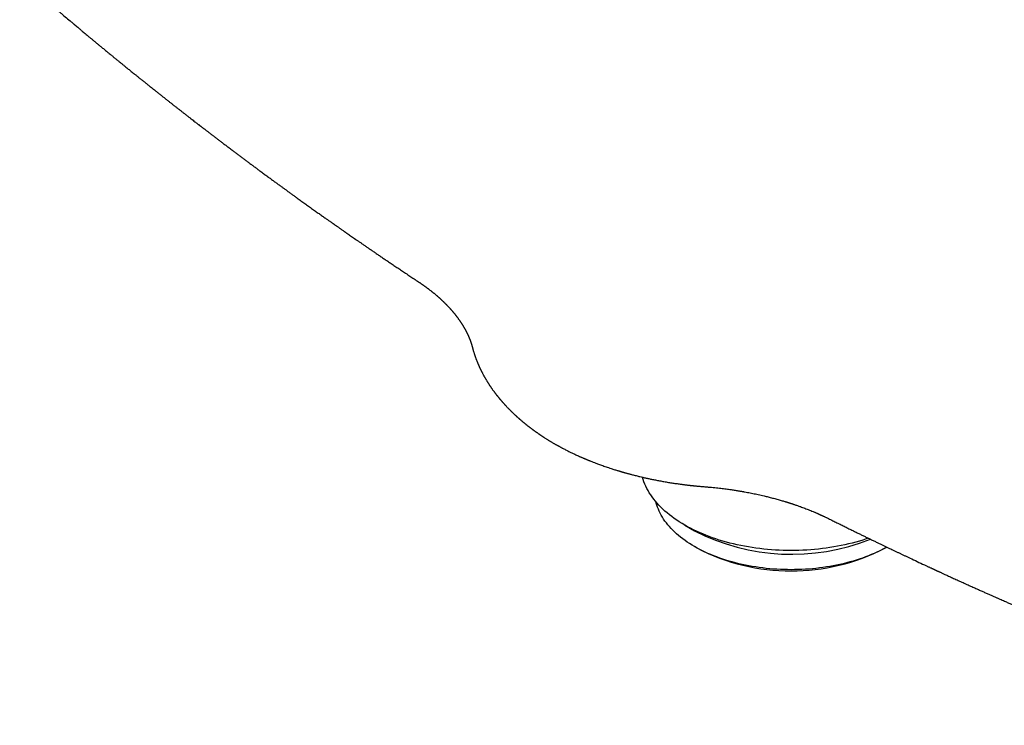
# Model space of a CAD drawing. Header units: millimetres. Extents: x 8 to 750, y 12 to 485.
# Tile 21 of 30: x 593 to 680, y 109 to 171. Entities that reach past the tile are written whole.
import ezdxf

# ---------------------------------------------------------------- set-up
doc = ezdxf.new("R2010")
doc.units = ezdxf.units.MM

msp = doc.modelspace()

# ---------------------------------------------------------------- linework, layer by layer
at = {"color": 7, "linetype": 'Continuous', "lineweight": 30}
for p, q in [((640.436, 133.352), (640.438, 133.351)), ((651.909, 126.188), (652.772, 125.69)), ((652.772, 124.302), (652.984, 124.179)), ((669.533, 124.179), (669.671, 124.259))]:
    msp.add_line(p, q, dxfattribs=at)
at = {"color": 7, "linetype": 'Continuous', "lineweight": 30, "flags": 128}
for points in [[(668.054, 125.038), (667.869, 124.975), (667.567, 124.877), (667.26, 124.784), (666.95, 124.696), (666.636, 124.612), (666.318, 124.533), (665.996, 124.459), (665.671, 124.39), (665.344, 124.326), (665.013, 124.266), (664.68, 124.212), (664.345, 124.163), (664.007, 124.119), (663.668, 124.08), (663.326, 124.046), (662.984, 124.017), (662.64, 123.994), (662.296, 123.976), (661.95, 123.963), (661.604, 123.955), (661.258, 123.952), (660.912, 123.955), (660.566, 123.963), (660.221, 123.976), (659.876, 123.994), (659.533, 124.017), (659.19, 124.046), (658.849, 124.08), (658.51, 124.119), (658.172, 124.163), (657.837, 124.212), (657.504, 124.266), (657.173, 124.326), (656.845, 124.39), (656.521, 124.459), (656.199, 124.533), (655.881, 124.612), (655.567, 124.696), (655.256, 124.784), (654.95, 124.877), (654.648, 124.975), (654.351, 125.077), (654.058, 125.183), (653.77, 125.294), (653.488, 125.41), (653.21, 125.529), (652.938, 125.653), (652.672, 125.781), (652.412, 125.912), (652.158, 126.048), (651.91, 126.188), (651.669, 126.331), (651.434, 126.477), (651.205, 126.628), (650.984, 126.781), (650.77, 126.938), (650.563, 127.098), (650.363, 127.261), (650.171, 127.427), (649.986, 127.596), (649.809, 127.768), (649.64, 127.942), (649.479, 128.119), (649.326, 128.298), (649.181, 128.48), (649.044, 128.664), (648.916, 128.849), (648.796, 129.037), (648.685, 129.226), (648.582, 129.417), (648.488, 129.609), (648.403, 129.803), (648.327, 129.997), (648.259, 130.193), (648.201, 130.39), (648.198, 130.399)], [(669.67, 124.259), (669.519, 124.174), (669.288, 124.051), (669.052, 123.932), (668.81, 123.816), (668.563, 123.704), (668.312, 123.595), (668.055, 123.49), (667.794, 123.39), (667.528, 123.293), (667.258, 123.2), (666.984, 123.111), (666.706, 123.027), (666.424, 122.947), (666.139, 122.871), (665.851, 122.799), (665.559, 122.732), (665.264, 122.669), (664.967, 122.611), (664.667, 122.557), (664.364, 122.508), (664.06, 122.463), (663.753, 122.423), (663.445, 122.388), (663.136, 122.357), (662.825, 122.331), (662.513, 122.31), (662.2, 122.293), (661.886, 122.282), (661.572, 122.274), (661.258, 122.272), (660.944, 122.274), (660.63, 122.282), (660.317, 122.293), (660.004, 122.31), (659.692, 122.331), (659.381, 122.357), (659.072, 122.388), (658.763, 122.423), (658.457, 122.463), (658.153, 122.508), (657.85, 122.557), (657.55, 122.611), (657.253, 122.669), (656.958, 122.732), (656.666, 122.799), (656.378, 122.871), (656.092, 122.947), (655.81, 123.027), (655.532, 123.111), (655.258, 123.2), (654.988, 123.293), (654.723, 123.39), (654.461, 123.49), (654.205, 123.595), (653.953, 123.704), (653.707, 123.816), (653.465, 123.932), (653.229, 124.051), (652.998, 124.174), (652.773, 124.301), (652.554, 124.431), (652.341, 124.564), (652.133, 124.7), (651.933, 124.84), (651.738, 124.982), (651.55, 125.128), (651.369, 125.276), (651.194, 125.426), (651.027, 125.58), (650.866, 125.736), (650.713, 125.894), (650.566, 126.054), (650.427, 126.217), (650.296, 126.382), (650.172, 126.548), (650.055, 126.717), (649.947, 126.887), (649.846, 127.059), (649.753, 127.232), (649.667, 127.407), (649.59, 127.582), (649.521, 127.759), (649.459, 127.937), (649.406, 128.116), (649.374, 128.241)]]:
    msp.add_lwpolyline(points, dxfattribs=at)
at = {"color": 7, "linetype": 'Continuous', "lineweight": 30}
for centre, radius, start, end in [((661.316, 142.341), 18.716, 242.83499, 291.6927), ((661.258, 140.098), 17.941, 242.53519, 297.46481)]:
    msp.add_arc(centre, radius, start, end, dxfattribs=at)
for points, knots in [([(593.439, 174.312), (593.529, 174.234), (593.706, 174.079), (593.962, 173.856), (594.205, 173.645), (594.435, 173.445), (594.656, 173.254), (594.869, 173.069), (595.074, 172.892), (595.27, 172.723), (595.458, 172.561), (595.638, 172.407), (595.81, 172.26), (595.972, 172.121), (596.125, 171.99), (596.268, 171.867), (596.404, 171.751), (596.532, 171.642), (596.653, 171.539), (596.769, 171.44), (596.882, 171.344), (596.995, 171.248), (597.216, 171.061), (597.543, 170.784), (597.855, 170.52), (598.042, 170.362), (598.104, 170.31), (598.16, 170.263), (598.21, 170.221), (598.256, 170.183), (598.296, 170.149), (598.331, 170.119), (598.364, 170.092), (598.398, 170.063), (598.438, 170.029), (598.485, 169.99), (598.54, 169.944), (598.602, 169.892), (598.67, 169.835), (598.743, 169.774), (598.818, 169.711), (598.918, 169.627), (599.044, 169.522), (599.198, 169.393), (599.361, 169.257), (599.532, 169.115), (599.713, 168.965), (599.901, 168.808), (600.099, 168.644), (600.305, 168.474), (600.515, 168.3), (600.746, 168.109), (600.993, 167.906), (601.252, 167.693), (601.496, 167.493), (601.724, 167.306), (601.938, 167.132), (602.144, 166.964), (602.342, 166.802), (602.532, 166.648), (602.702, 166.51), (602.852, 166.388), (602.986, 166.28), (603.118, 166.173), (603.253, 166.064), (603.393, 165.951), (603.555, 165.821), (603.741, 165.671), (603.952, 165.501), (604.173, 165.324), (604.402, 165.14), (604.641, 164.948), (604.89, 164.75), (605.148, 164.545), (605.389, 164.353), (605.613, 164.175), (605.818, 164.013), (606.028, 163.847), (606.243, 163.677), (606.46, 163.506), (606.674, 163.338), (606.889, 163.169), (607.104, 163), (607.319, 162.832), (607.525, 162.671), (607.723, 162.516), (607.922, 162.362), (608.119, 162.208), (608.316, 162.056), (608.502, 161.911), (608.677, 161.775), (608.817, 161.667), (608.924, 161.585), (609, 161.526), (609.073, 161.47), (609.141, 161.417), (609.203, 161.37), (609.257, 161.328), (609.305, 161.291), (609.345, 161.26), (609.378, 161.235), (609.408, 161.212), (609.438, 161.188), (609.475, 161.16), (609.521, 161.125), (609.574, 161.084), (609.636, 161.036), (609.709, 160.981), (609.791, 160.917), (609.881, 160.848), (609.977, 160.775), (610.076, 160.699), (610.177, 160.622), (610.311, 160.52), (610.478, 160.392), (610.681, 160.237), (610.897, 160.073), (611.126, 159.899), (611.369, 159.715), (611.62, 159.525), (611.88, 159.328), (612.133, 159.138), (612.379, 158.953), (612.615, 158.776), (612.853, 158.598), (613.089, 158.421), (613.321, 158.248), (613.562, 158.068), (613.81, 157.883), (614.066, 157.693), (614.316, 157.508), (614.582, 157.311), (614.864, 157.103), (615.16, 156.886), (615.445, 156.676), (615.719, 156.476), (615.982, 156.283), (616.235, 156.099), (616.471, 155.927), (616.696, 155.764), (616.915, 155.605), (617.139, 155.442), (617.369, 155.276), (617.605, 155.105), (617.871, 154.914), (618.17, 154.699), (618.501, 154.461), (618.843, 154.217), (619.127, 154.014), (619.352, 153.854), (619.515, 153.738), (619.677, 153.623), (619.834, 153.512), (619.983, 153.407), (620.123, 153.307), (620.255, 153.214), (620.378, 153.127), (620.492, 153.047), (620.597, 152.973), (620.694, 152.904), (620.782, 152.842), (620.862, 152.787), (620.931, 152.738), (620.99, 152.696), (621.044, 152.659), (621.097, 152.621), (621.156, 152.58), (621.222, 152.533), (621.295, 152.482), (621.375, 152.426), (621.462, 152.366), (621.555, 152.3), (621.657, 152.229), (621.765, 152.153), (621.883, 152.071), (622.009, 151.983), (622.145, 151.889), (622.292, 151.787), (622.45, 151.677), (622.618, 151.56), (622.797, 151.436), (622.987, 151.305), (623.186, 151.167), (623.395, 151.023), (623.615, 150.872), (623.844, 150.714), (624.084, 150.549), (624.334, 150.378), (624.594, 150.201), (624.862, 150.017), (625.139, 149.829), (625.425, 149.635), (625.72, 149.435), (626.028, 149.227), (626.347, 149.011), (626.68, 148.787), (627.023, 148.557), (627.376, 148.321), (627.74, 148.078), (628.115, 147.829), (628.368, 147.661), (628.497, 147.575)], [0, 0, 0, 0, 0.008148, 0.016038, 0.023215, 0.030136, 0.036803, 0.043216, 0.049373, 0.055276, 0.060925, 0.066319, 0.071458, 0.076342, 0.080892, 0.085196, 0.089255, 0.093068, 0.096698, 0.100106, 0.103475, 0.106833, 0.11018, 0.123221, 0.136092, 0.138084, 0.139928, 0.141593, 0.143078, 0.144383, 0.145646, 0.146677, 0.147537, 0.148521, 0.14973, 0.151122, 0.152697, 0.154587, 0.156653, 0.158805, 0.161035, 0.163344, 0.167664, 0.172236, 0.17706, 0.182135, 0.187463, 0.193042, 0.198873, 0.204955, 0.211262, 0.217489, 0.225397, 0.233023, 0.240369, 0.246882, 0.253157, 0.259194, 0.264994, 0.270556, 0.27588, 0.279897, 0.283767, 0.287564, 0.291497, 0.295577, 0.299804, 0.305697, 0.311854, 0.318276, 0.324962, 0.331913, 0.339128, 0.346607, 0.354351, 0.360149, 0.366087, 0.372165, 0.378382, 0.38472, 0.390936, 0.39696, 0.403364, 0.409536, 0.415475, 0.421181, 0.426655, 0.432593, 0.438231, 0.443568, 0.448605, 0.453342, 0.455597, 0.457778, 0.459884, 0.461861, 0.463632, 0.465197, 0.466555, 0.467707, 0.468652, 0.469397, 0.470226, 0.471286, 0.472578, 0.4741, 0.475853, 0.477951, 0.480306, 0.482917, 0.485683, 0.488511, 0.491403, 0.494356, 0.499934, 0.505722, 0.51172, 0.51838, 0.525281, 0.532423, 0.539806, 0.547431, 0.55397, 0.560676, 0.567483, 0.574176, 0.580736, 0.587163, 0.594568, 0.601789, 0.608825, 0.615678, 0.624302, 0.632616, 0.64062, 0.648313, 0.655695, 0.662767, 0.669528, 0.67552, 0.681631, 0.687898, 0.694322, 0.700903, 0.707641, 0.716606, 0.725834, 0.735326, 0.745081, 0.749547, 0.754066, 0.758619, 0.762989, 0.767117, 0.771003, 0.774647, 0.778049, 0.781209, 0.784126, 0.786802, 0.789235, 0.791426, 0.793379, 0.79497, 0.796372, 0.797783, 0.799404, 0.801236, 0.803277, 0.805462, 0.807846, 0.810428, 0.813208, 0.81621, 0.819425, 0.822905, 0.826649, 0.830659, 0.835024, 0.839666, 0.844583, 0.849777, 0.855246, 0.860992, 0.867014, 0.873299, 0.879858, 0.886693, 0.893802, 0.901187, 0.908708, 0.916494, 0.924546, 0.932863, 0.941624, 0.950662, 0.959976, 0.969567, 0.979434, 0.989579, 1, 1, 1, 1]), ([(628.497, 147.575), (628.523, 147.558), (628.571, 147.526), (628.638, 147.481), (628.695, 147.442), (628.739, 147.412), (628.772, 147.389), (628.795, 147.373), (628.813, 147.361), (628.83, 147.349), (628.851, 147.334), (628.881, 147.313), (628.918, 147.288), (628.958, 147.259), (629.008, 147.224), (629.063, 147.184), (629.121, 147.142), (629.172, 147.104), (629.217, 147.071), (629.257, 147.041), (629.293, 147.015), (629.327, 146.99), (629.362, 146.963), (629.403, 146.932), (629.469, 146.881), (629.556, 146.814), (629.641, 146.747), (629.704, 146.697), (629.745, 146.664), (629.783, 146.633), (629.823, 146.601), (629.874, 146.559), (629.934, 146.509), (630, 146.453), (630.059, 146.403), (630.11, 146.36), (630.151, 146.325), (630.187, 146.293), (630.224, 146.261), (630.265, 146.225), (630.31, 146.184), (630.355, 146.144), (630.397, 146.106), (630.434, 146.072), (630.47, 146.039), (630.506, 146.006), (630.539, 145.975), (630.571, 145.945), (630.603, 145.915), (630.639, 145.881), (630.679, 145.842), (630.721, 145.802), (630.76, 145.763), (630.797, 145.727), (630.83, 145.694), (630.858, 145.666), (630.882, 145.642), (630.901, 145.623), (630.919, 145.605), (630.936, 145.588), (630.954, 145.569), (630.976, 145.547), (631.001, 145.521), (631.033, 145.487), (631.07, 145.449), (631.108, 145.409), (631.14, 145.375), (631.165, 145.348), (631.186, 145.326), (631.207, 145.303), (631.232, 145.275), (631.262, 145.243), (631.293, 145.208), (631.323, 145.174), (631.354, 145.14), (631.384, 145.105), (631.417, 145.068), (631.45, 145.031), (631.485, 144.989), (631.522, 144.946), (631.561, 144.9), (631.599, 144.855), (631.635, 144.811), (631.668, 144.77), (631.696, 144.735), (631.719, 144.707), (631.738, 144.682), (631.758, 144.657), (631.782, 144.627), (631.809, 144.592), (631.84, 144.552), (631.872, 144.51), (631.91, 144.459), (631.954, 144.401), (632.004, 144.333), (632.048, 144.271), (632.085, 144.218), (632.116, 144.175), (632.146, 144.132), (632.176, 144.087), (632.205, 144.043), (632.235, 144), (632.264, 143.954), (632.291, 143.913), (632.315, 143.876), (632.333, 143.847), (632.35, 143.82), (632.366, 143.795), (632.381, 143.77), (632.397, 143.745), (632.418, 143.711), (632.442, 143.67), (632.469, 143.625), (632.494, 143.583), (632.516, 143.545), (632.534, 143.513), (632.551, 143.483), (632.568, 143.452), (632.586, 143.421), (632.604, 143.388), (632.624, 143.352), (632.644, 143.314), (632.665, 143.276), (632.684, 143.237), (632.704, 143.2), (632.721, 143.167), (632.735, 143.138), (632.748, 143.113), (632.76, 143.087), (632.773, 143.061), (632.786, 143.034), (632.8, 143.006), (632.815, 142.973), (632.833, 142.937), (632.851, 142.897), (632.868, 142.859), (632.887, 142.816), (632.908, 142.769), (632.93, 142.718), (632.95, 142.67), (632.969, 142.624), (632.989, 142.574), (633.01, 142.52), (633.03, 142.468), (633.048, 142.419), (633.064, 142.376), (633.078, 142.336), (633.092, 142.297), (633.106, 142.257), (633.121, 142.213), (633.136, 142.167), (633.149, 142.125), (633.162, 142.084), (633.174, 142.044), (633.186, 142.004), (633.195, 141.973), (633.201, 141.951), (633.205, 141.936), (633.209, 141.922), (633.214, 141.905), (633.22, 141.884), (633.227, 141.856), (633.233, 141.835), (633.236, 141.823)], [0, 0, 0, 0, 0.009893, 0.018494, 0.025803, 0.031822, 0.035646, 0.038674, 0.040906, 0.042499, 0.045401, 0.049323, 0.054264, 0.059909, 0.065308, 0.074175, 0.082051, 0.088936, 0.094948, 0.100416, 0.105358, 0.109774, 0.114221, 0.11992, 0.126914, 0.142022, 0.156641, 0.163405, 0.169276, 0.174374, 0.180096, 0.186839, 0.196877, 0.206865, 0.216633, 0.223754, 0.230004, 0.235354, 0.240684, 0.247038, 0.254416, 0.262171, 0.268235, 0.274217, 0.280119, 0.285879, 0.291357, 0.296545, 0.301493, 0.307166, 0.314278, 0.321553, 0.328299, 0.334519, 0.34021, 0.345326, 0.349154, 0.352552, 0.355522, 0.358333, 0.361346, 0.36519, 0.369863, 0.374767, 0.38268, 0.389515, 0.395321, 0.400217, 0.403314, 0.407097, 0.41184, 0.417544, 0.423795, 0.429586, 0.434869, 0.441305, 0.447322, 0.453768, 0.460677, 0.468295, 0.476192, 0.48391, 0.491444, 0.498543, 0.504505, 0.509291, 0.512852, 0.517057, 0.52213, 0.52811, 0.535023, 0.542431, 0.549213, 0.560679, 0.571989, 0.583948, 0.591708, 0.598785, 0.605944, 0.613683, 0.621258, 0.628267, 0.635715, 0.64408, 0.649376, 0.654277, 0.658786, 0.663, 0.666975, 0.671119, 0.676063, 0.684063, 0.691882, 0.699016, 0.705396, 0.710816, 0.715553, 0.720597, 0.72615, 0.731428, 0.737616, 0.744276, 0.750496, 0.75728, 0.763666, 0.769539, 0.774207, 0.778103, 0.782448, 0.787292, 0.791451, 0.796207, 0.801731, 0.808022, 0.815068, 0.821751, 0.82746, 0.837122, 0.846115, 0.853589, 0.861245, 0.869983, 0.879414, 0.888905, 0.896915, 0.904451, 0.91128, 0.917504, 0.924461, 0.932186, 0.940397, 0.947989, 0.95434, 0.961411, 0.96876, 0.975206, 0.9778, 0.980319, 0.982792, 0.985303, 0.988863, 0.993762, 1, 1, 1, 1]), ([(633.236, 141.823), (633.241, 141.804), (633.249, 141.771), (633.262, 141.725), (633.271, 141.689), (633.279, 141.662), (633.285, 141.639), (633.294, 141.607), (633.306, 141.565), (633.327, 141.495), (633.354, 141.404), (633.384, 141.308), (633.412, 141.222), (633.435, 141.152), (633.457, 141.086), (633.478, 141.026), (633.498, 140.967), (633.52, 140.907), (633.542, 140.846), (633.567, 140.781), (633.592, 140.713), (633.62, 140.642), (633.648, 140.571), (633.675, 140.505), (633.699, 140.446), (633.721, 140.394), (633.742, 140.344), (633.764, 140.295), (633.786, 140.243), (633.81, 140.19), (633.835, 140.134), (633.861, 140.076), (633.889, 140.016), (633.918, 139.955), (633.945, 139.897), (633.974, 139.839), (634.002, 139.781), (634.032, 139.721), (634.063, 139.66), (634.097, 139.594), (634.135, 139.521), (634.177, 139.443), (634.218, 139.366), (634.258, 139.293), (634.297, 139.223), (634.335, 139.157), (634.37, 139.097), (634.403, 139.04), (634.438, 138.981), (634.476, 138.918), (634.517, 138.851), (634.559, 138.782), (634.6, 138.717), (634.638, 138.658), (634.672, 138.604), (634.707, 138.551), (634.741, 138.498), (634.774, 138.448), (634.804, 138.404), (634.833, 138.361), (634.864, 138.315), (634.899, 138.264), (634.942, 138.203), (634.992, 138.133), (635.046, 138.057), (635.096, 137.988), (635.141, 137.926), (635.183, 137.87), (635.225, 137.815), (635.268, 137.758), (635.31, 137.703), (635.352, 137.648), (635.394, 137.595), (635.435, 137.543), (635.474, 137.494), (635.513, 137.446), (635.551, 137.399), (635.588, 137.354), (635.621, 137.315), (635.649, 137.281), (635.676, 137.249), (635.705, 137.215), (635.734, 137.18), (635.764, 137.146), (635.794, 137.111), (635.828, 137.072), (635.866, 137.028), (635.905, 136.983), (635.943, 136.941), (635.976, 136.903), (636.005, 136.871), (636.034, 136.84), (636.062, 136.809), (636.091, 136.776), (636.136, 136.727), (636.196, 136.662), (636.272, 136.582), (636.351, 136.5), (636.419, 136.429), (636.479, 136.369), (636.528, 136.319), (636.577, 136.27), (636.624, 136.223), (636.669, 136.179), (636.713, 136.136), (636.763, 136.087), (636.82, 136.033), (636.881, 135.975), (636.94, 135.919), (636.995, 135.868), (637.042, 135.825), (637.08, 135.79), (637.109, 135.763), (637.135, 135.74), (637.159, 135.718), (637.184, 135.696), (637.214, 135.669), (637.251, 135.635), (637.294, 135.597), (637.341, 135.556), (637.39, 135.513), (637.44, 135.47), (637.485, 135.431), (637.526, 135.396), (637.56, 135.367), (637.592, 135.34), (637.629, 135.308), (637.677, 135.269), (637.734, 135.221), (637.797, 135.169), (637.856, 135.121), (637.908, 135.079), (637.951, 135.044), (637.995, 135.01), (638.037, 134.976), (638.077, 134.944), (638.112, 134.917), (638.14, 134.896), (638.162, 134.878), (638.183, 134.862), (638.206, 134.844), (638.233, 134.824), (638.268, 134.796), (638.315, 134.76), (638.373, 134.716), (638.43, 134.673), (638.485, 134.633), (638.536, 134.595), (638.589, 134.556), (638.642, 134.518), (638.69, 134.482), (638.731, 134.453), (638.765, 134.429), (638.797, 134.406), (638.833, 134.38), (638.876, 134.35), (638.926, 134.315), (638.981, 134.276), (639.035, 134.238), (639.087, 134.203), (639.135, 134.17), (639.183, 134.137), (639.233, 134.104), (639.281, 134.071), (639.326, 134.041), (639.366, 134.015), (639.399, 133.993), (639.428, 133.974), (639.459, 133.954), (639.496, 133.929), (639.541, 133.9), (639.606, 133.858), (639.689, 133.805), (639.786, 133.744), (639.87, 133.691), (639.942, 133.647), (640.003, 133.61), (640.066, 133.571), (640.137, 133.528), (640.216, 133.481), (640.303, 133.429), (640.378, 133.386), (640.423, 133.36), (640.436, 133.352)], [0, 0, 0, 0, 0.0054838, 0.0100031, 0.013558, 0.0161491, 0.0182525, 0.0203841, 0.0255271, 0.0309388, 0.0413589, 0.0527365, 0.059871, 0.0671545, 0.0738066, 0.079668, 0.0855218, 0.0915526, 0.0977694, 0.1042888, 0.1111969, 0.1184309, 0.1259209, 0.1329462, 0.1387652, 0.1440182, 0.1490222, 0.1539285, 0.159383, 0.1648243, 0.1705614, 0.1765828, 0.182861, 0.1893783, 0.1955306, 0.2009544, 0.2074833, 0.2136535, 0.2198419, 0.2266379, 0.2344596, 0.2430999, 0.2513042, 0.2588309, 0.2662901, 0.2736172, 0.2800275, 0.2856393, 0.2920131, 0.2989126, 0.3061506, 0.3137268, 0.3211386, 0.3274103, 0.3330514, 0.3387704, 0.3447564, 0.3503842, 0.3551581, 0.3595265, 0.3645421, 0.3702352, 0.3763946, 0.3850488, 0.3936455, 0.4018158, 0.4080895, 0.4144218, 0.4207202, 0.4269535, 0.4335001, 0.4393634, 0.4457103, 0.451722, 0.4572843, 0.4623973, 0.4682685, 0.4734531, 0.4779735, 0.4818301, 0.4852508, 0.4891949, 0.4937765, 0.4972794, 0.5013349, 0.505943, 0.5111034, 0.5166974, 0.5217511, 0.5260493, 0.5299049, 0.5333944, 0.5370772, 0.5409488, 0.5449705, 0.5544556, 0.5642342, 0.5740055, 0.5840235, 0.5899584, 0.5960462, 0.602166, 0.6079326, 0.6133174, 0.6183635, 0.6240007, 0.6312949, 0.6386806, 0.6456028, 0.6520618, 0.6580031, 0.6617805, 0.6651615, 0.6681462, 0.6707346, 0.6733449, 0.6767561, 0.6810312, 0.6861109, 0.6912205, 0.6970294, 0.7025407, 0.7077428, 0.7122831, 0.7159957, 0.7189444, 0.7230092, 0.7281893, 0.7344845, 0.7416376, 0.748804, 0.7534676, 0.7581084, 0.7627264, 0.7673218, 0.7716698, 0.7753659, 0.7781479, 0.7803869, 0.7824543, 0.7848443, 0.7875592, 0.7905991, 0.7960323, 0.8021426, 0.8085354, 0.813599, 0.818811, 0.8241715, 0.8296787, 0.8347249, 0.8388151, 0.8419494, 0.8448831, 0.8484287, 0.8526792, 0.8576345, 0.8632405, 0.8690391, 0.8736569, 0.8783292, 0.8830559, 0.8878369, 0.892667, 0.8970689, 0.9009612, 0.9040129, 0.9064522, 0.9093252, 0.912939, 0.9171708, 0.9220204, 0.9314681, 0.9405911, 0.9493427, 0.9549955, 0.9604819, 0.9661799, 0.9726328, 0.9798447, 0.9878158, 0.9965458, 1, 1, 1, 1]), ([(640.438, 133.351), (640.447, 133.346), (640.484, 133.324), (640.546, 133.289), (640.62, 133.247), (640.685, 133.211), (640.745, 133.178), (640.802, 133.146), (640.859, 133.115), (640.917, 133.083), (640.982, 133.048), (641.056, 133.008), (641.134, 132.967), (641.282, 132.889), (641.5, 132.777), (641.732, 132.661), (641.911, 132.574), (642.039, 132.512), (642.178, 132.446), (642.327, 132.377), (642.487, 132.304), (642.634, 132.238), (642.76, 132.182), (642.856, 132.14), (642.939, 132.104), (643.004, 132.076), (643.054, 132.055), (643.091, 132.04), (643.123, 132.026), (643.159, 132.011), (643.206, 131.991), (643.267, 131.966), (643.336, 131.937), (643.41, 131.906), (643.487, 131.875), (643.565, 131.844), (643.691, 131.793), (643.867, 131.724), (644.071, 131.646), (644.256, 131.576), (644.424, 131.514), (644.603, 131.45), (644.794, 131.382), (644.995, 131.312), (645.208, 131.24), (645.411, 131.173), (645.595, 131.114), (645.753, 131.064), (645.899, 131.018), (646.016, 130.983), (646.104, 130.956), (646.167, 130.937), (646.226, 130.92), (646.277, 130.904), (646.319, 130.892), (646.349, 130.883), (646.368, 130.878), (646.382, 130.874), (646.394, 130.87), (646.41, 130.866), (646.428, 130.86), (646.448, 130.854), (646.479, 130.846), (646.523, 130.833), (646.582, 130.816), (646.651, 130.796), (646.733, 130.774), (646.826, 130.748), (646.93, 130.719), (647.044, 130.688), (647.173, 130.654), (647.315, 130.616), (647.47, 130.577), (647.633, 130.535), (647.802, 130.494), (647.976, 130.452), (648.191, 130.401), (648.45, 130.342), (648.755, 130.275), (649.08, 130.206), (649.428, 130.137), (649.798, 130.067), (650.183, 129.998), (650.507, 129.944), (650.765, 129.903), (650.953, 129.874), (651.14, 129.846), (651.321, 129.82), (651.491, 129.797), (651.648, 129.776), (651.792, 129.757), (651.921, 129.741), (652.038, 129.726), (652.141, 129.714), (652.227, 129.704), (652.297, 129.696), (652.352, 129.69), (652.396, 129.685), (652.425, 129.681), (652.442, 129.679), (652.455, 129.678), (652.474, 129.676), (652.503, 129.673), (652.543, 129.668), (652.592, 129.663), (652.652, 129.657), (652.721, 129.65), (652.807, 129.641), (652.911, 129.631), (653.034, 129.619), (653.171, 129.606), (653.323, 129.592), (653.49, 129.578), (653.606, 129.569), (653.667, 129.564)], [0, 0, 0, 0, 0.002449, 0.010173, 0.016974, 0.022853, 0.027809, 0.033311, 0.038398, 0.043086, 0.049165, 0.05576, 0.062841, 0.069978, 0.095125, 0.120243, 0.130474, 0.141476, 0.153294, 0.165927, 0.179374, 0.193635, 0.202716, 0.210662, 0.217472, 0.223148, 0.226813, 0.229777, 0.232107, 0.234669, 0.238752, 0.243688, 0.249471, 0.255626, 0.261848, 0.268136, 0.27449, 0.292305, 0.31062, 0.323073, 0.336324, 0.350373, 0.365218, 0.380859, 0.397297, 0.41451, 0.427403, 0.439404, 0.450511, 0.460727, 0.465722, 0.470473, 0.474979, 0.478952, 0.482048, 0.484267, 0.485654, 0.486421, 0.487357, 0.488494, 0.48983, 0.491366, 0.493102, 0.496803, 0.501177, 0.506221, 0.512372, 0.519293, 0.526984, 0.535447, 0.544679, 0.555313, 0.566796, 0.578759, 0.591055, 0.603682, 0.61664, 0.637674, 0.659526, 0.682198, 0.707342, 0.733424, 0.760443, 0.7884, 0.801258, 0.814306, 0.827511, 0.840126, 0.851841, 0.862654, 0.872566, 0.881406, 0.889379, 0.896487, 0.902729, 0.907025, 0.910787, 0.913904, 0.916081, 0.916747, 0.91739, 0.918679, 0.920685, 0.923406, 0.926776, 0.930836, 0.935586, 0.941028, 0.948406, 0.956764, 0.966102, 0.976421, 0.98772, 1, 1, 1, 1]), ([(653.667, 129.564), (653.771, 129.556), (653.974, 129.539), (654.271, 129.512), (654.553, 129.484), (654.82, 129.456), (655.073, 129.427), (655.311, 129.397), (655.542, 129.368), (655.764, 129.338), (655.977, 129.308), (656.173, 129.279), (656.351, 129.251), (656.505, 129.227), (656.636, 129.206), (656.749, 129.187), (656.855, 129.169), (656.96, 129.151), (657.066, 129.132), (657.219, 129.105), (657.422, 129.067), (657.666, 129.02), (657.903, 128.973), (658.137, 128.924), (658.378, 128.872), (658.629, 128.816), (658.859, 128.763), (659.067, 128.713), (659.249, 128.669), (659.436, 128.622), (659.627, 128.572), (659.82, 128.521), (660.015, 128.468), (660.205, 128.415), (660.385, 128.363), (660.552, 128.314), (660.683, 128.275), (660.781, 128.245), (660.852, 128.223), (660.918, 128.203), (660.979, 128.184), (661.032, 128.167), (661.073, 128.154), (661.105, 128.144), (661.132, 128.135), (661.165, 128.125), (661.207, 128.111), (661.259, 128.094), (661.322, 128.074), (661.392, 128.051), (661.468, 128.025), (661.611, 127.978), (661.816, 127.907), (662.058, 127.821), (662.275, 127.742), (662.471, 127.669), (662.672, 127.592), (662.879, 127.51), (663.093, 127.423), (663.265, 127.352), (663.393, 127.297), (663.473, 127.263), (663.547, 127.231), (663.613, 127.202), (663.671, 127.176), (663.721, 127.154), (663.763, 127.135), (663.794, 127.121), (663.814, 127.112), (663.826, 127.107), (663.837, 127.102), (663.849, 127.096), (663.867, 127.088), (663.891, 127.077), (663.924, 127.062), (663.966, 127.043), (664.019, 127.018), (664.084, 126.988), (664.158, 126.953), (664.241, 126.914), (664.334, 126.869), (664.436, 126.819), (664.507, 126.784), (664.544, 126.766)], [0, 0, 0, 0, 0.025554, 0.049964, 0.07323, 0.095352, 0.116329, 0.136161, 0.154848, 0.17408, 0.191927, 0.208386, 0.223458, 0.237143, 0.247486, 0.256866, 0.265773, 0.274724, 0.283717, 0.292754, 0.314225, 0.335935, 0.355879, 0.376043, 0.397059, 0.419204, 0.442478, 0.45833, 0.474665, 0.491484, 0.508786, 0.526572, 0.544206, 0.562153, 0.578865, 0.594342, 0.608585, 0.615553, 0.622183, 0.628474, 0.634374, 0.639409, 0.643462, 0.646149, 0.648347, 0.651357, 0.655386, 0.660433, 0.66638, 0.67331, 0.680815, 0.688287, 0.714658, 0.740536, 0.759813, 0.779284, 0.799608, 0.820787, 0.842821, 0.86571, 0.874514, 0.883168, 0.891017, 0.898032, 0.904212, 0.909558, 0.91407, 0.917749, 0.919276, 0.920594, 0.921703, 0.922801, 0.924654, 0.92734, 0.930859, 0.935212, 0.941206, 0.948288, 0.956457, 0.965713, 0.976056, 0.987485, 1, 1, 1, 1]), ([(664.544, 126.766), (664.67, 126.703), (664.92, 126.578), (665.29, 126.394), (665.651, 126.216), (666.002, 126.042), (666.343, 125.874), (666.668, 125.714), (666.979, 125.562), (667.274, 125.418), (667.56, 125.278), (667.838, 125.143), (668.117, 125.008), (668.397, 124.872), (668.676, 124.737), (668.945, 124.608), (669.203, 124.484), (669.449, 124.365), (669.685, 124.252), (669.91, 124.144), (670.134, 124.038), (670.357, 123.931), (670.584, 123.823), (670.809, 123.716), (671.035, 123.609), (671.261, 123.502), (671.489, 123.395), (671.85, 123.224), (672.348, 122.99), (672.808, 122.775), (673.096, 122.641), (673.209, 122.589), (673.318, 122.538), (673.421, 122.49), (673.515, 122.446), (673.602, 122.406), (673.68, 122.37), (673.751, 122.337), (673.815, 122.307), (673.872, 122.281), (673.919, 122.259), (673.958, 122.241), (673.992, 122.225), (674.032, 122.207), (674.083, 122.183), (674.148, 122.153), (674.222, 122.119), (674.305, 122.081), (674.396, 122.039), (674.496, 121.993), (674.605, 121.943), (674.728, 121.886), (674.866, 121.823), (675.022, 121.751), (675.188, 121.675), (675.365, 121.594), (675.554, 121.508), (675.753, 121.417), (675.958, 121.324), (676.166, 121.229), (676.379, 121.133), (676.597, 121.034), (676.817, 120.934), (677.033, 120.837), (677.287, 120.723), (677.574, 120.593), (677.892, 120.451), (678.198, 120.314), (678.49, 120.184), (678.769, 120.059), (679.03, 119.944), (679.274, 119.836), (679.5, 119.735), (679.715, 119.641), (679.918, 119.551), (680.099, 119.471), (680.261, 119.4), (680.409, 119.335), (680.559, 119.269), (680.716, 119.201), (680.88, 119.129), (681.062, 119.05), (681.262, 118.963), (681.483, 118.867), (681.713, 118.767), (681.954, 118.662), (682.208, 118.552), (682.473, 118.438), (682.748, 118.319), (683.034, 118.197), (683.328, 118.071), (683.63, 117.941), (683.941, 117.809), (684.262, 117.673), (684.592, 117.532), (684.925, 117.391), (685.255, 117.253), (685.573, 117.119), (685.881, 116.989), (686.179, 116.865), (686.465, 116.745), (686.744, 116.629), (687.014, 116.517), (687.276, 116.408), (687.527, 116.305), (687.766, 116.206), (687.993, 116.112), (688.21, 116.024), (688.383, 115.952), (688.517, 115.898), (688.611, 115.859), (688.698, 115.823), (688.776, 115.792), (688.845, 115.764), (688.903, 115.739), (688.953, 115.719), (688.993, 115.703), (689.028, 115.689), (689.064, 115.674), (689.108, 115.656), (689.163, 115.634), (689.228, 115.607), (689.303, 115.577), (689.388, 115.542), (689.481, 115.504), (689.6, 115.456), (689.744, 115.398), (689.915, 115.328), (690.099, 115.254), (690.298, 115.173), (690.51, 115.088), (690.733, 114.998), (690.966, 114.905), (691.201, 114.81), (691.438, 114.716), (691.676, 114.62), (691.923, 114.522), (692.178, 114.421), (692.441, 114.317), (692.711, 114.21), (693.015, 114.09), (693.347, 113.959), (693.7, 113.82), (694.041, 113.687), (694.372, 113.558), (694.692, 113.433), (695, 113.314), (695.296, 113.199), (695.578, 113.091), (695.847, 112.987), (696.102, 112.889), (696.322, 112.804), (696.509, 112.733), (696.666, 112.673), (696.82, 112.614), (696.974, 112.555), (697.135, 112.494), (697.302, 112.431), (697.476, 112.365), (697.674, 112.29), (697.896, 112.206), (698.144, 112.112), (698.403, 112.014), (698.673, 111.913), (698.954, 111.808), (699.247, 111.698), (699.55, 111.585), (699.864, 111.468), (700.189, 111.348), (700.499, 111.233), (700.788, 111.127), (701.048, 111.031), (701.3, 110.938), (701.543, 110.849), (701.792, 110.758), (702.046, 110.666), (702.303, 110.572), (702.548, 110.483), (702.779, 110.4), (702.997, 110.321), (703.199, 110.248), (703.385, 110.181), (703.555, 110.12), (703.721, 110.06), (703.89, 110), (704.062, 109.938), (704.24, 109.874), (704.382, 109.824), (704.492, 109.784), (704.564, 109.759), (704.632, 109.735), (704.689, 109.714), (704.736, 109.698), (704.772, 109.685), (704.801, 109.674), (704.824, 109.666), (704.847, 109.658), (704.876, 109.648), (704.917, 109.633), (704.969, 109.615), (705.033, 109.592), (705.109, 109.565), (705.197, 109.534), (705.297, 109.499), (705.407, 109.459), (705.529, 109.417), (705.661, 109.37), (705.805, 109.319), (705.96, 109.264), (706.129, 109.205), (706.31, 109.142), (706.503, 109.074), (706.708, 109.002), (706.923, 108.927), (707.149, 108.849), (707.384, 108.767), (707.631, 108.681), (707.8, 108.623), (707.886, 108.593)], [0, 0, 0, 0, 0.009107, 0.017977, 0.026611, 0.035009, 0.04317, 0.051094, 0.05835, 0.065395, 0.07223, 0.078856, 0.085271, 0.092183, 0.098834, 0.105223, 0.111351, 0.117218, 0.122823, 0.128167, 0.13325, 0.138738, 0.14406, 0.149395, 0.154745, 0.160109, 0.165488, 0.170881, 0.185786, 0.200799, 0.203486, 0.206176, 0.208782, 0.211199, 0.213427, 0.215464, 0.217313, 0.218971, 0.220505, 0.221831, 0.222949, 0.223859, 0.224586, 0.225385, 0.226668, 0.228198, 0.229951, 0.231904, 0.234055, 0.236407, 0.238957, 0.241707, 0.245093, 0.24874, 0.252646, 0.256813, 0.261241, 0.265928, 0.270876, 0.27564, 0.280622, 0.285817, 0.291005, 0.296073, 0.301023, 0.308788, 0.31624, 0.32338, 0.330208, 0.336723, 0.342926, 0.348489, 0.353774, 0.358782, 0.363512, 0.367964, 0.371462, 0.37482, 0.378302, 0.381949, 0.385759, 0.389734, 0.394628, 0.39975, 0.405099, 0.410676, 0.416588, 0.422735, 0.429119, 0.435739, 0.442594, 0.449556, 0.456746, 0.464164, 0.471809, 0.479658, 0.48726, 0.494613, 0.501717, 0.508571, 0.515176, 0.521531, 0.527821, 0.533846, 0.539606, 0.545101, 0.55033, 0.555295, 0.559994, 0.562304, 0.564498, 0.566488, 0.568272, 0.569849, 0.57122, 0.572323, 0.573242, 0.573979, 0.574755, 0.575736, 0.577, 0.578495, 0.580221, 0.582178, 0.584344, 0.586607, 0.590327, 0.594247, 0.598367, 0.603002, 0.607867, 0.612962, 0.618285, 0.623839, 0.629086, 0.634523, 0.64015, 0.645966, 0.651972, 0.658168, 0.66442, 0.672766, 0.680819, 0.688579, 0.696046, 0.703363, 0.710375, 0.717081, 0.723482, 0.729578, 0.735368, 0.740853, 0.744555, 0.748104, 0.75151, 0.754984, 0.758613, 0.762397, 0.766337, 0.770431, 0.775797, 0.781409, 0.787265, 0.793366, 0.799712, 0.806303, 0.813139, 0.82022, 0.827546, 0.835117, 0.841165, 0.847033, 0.852699, 0.858163, 0.863425, 0.869497, 0.875276, 0.880761, 0.885952, 0.890849, 0.895453, 0.899524, 0.903333, 0.906912, 0.910654, 0.914682, 0.918509, 0.922563, 0.924218, 0.925899, 0.927432, 0.928748, 0.92974, 0.930559, 0.931204, 0.931676, 0.932091, 0.932745, 0.933651, 0.93481, 0.93625, 0.937953, 0.939917, 0.942144, 0.944633, 0.947333, 0.950285, 0.953491, 0.95695, 0.960731, 0.964775, 0.969082, 0.97365, 0.978481, 0.983481, 0.988734, 0.994241, 1, 1, 1, 1])]:
    msp.add_open_spline(points, degree=3, knots=knots, dxfattribs=at)

doc.saveas('drawing.dxf')
